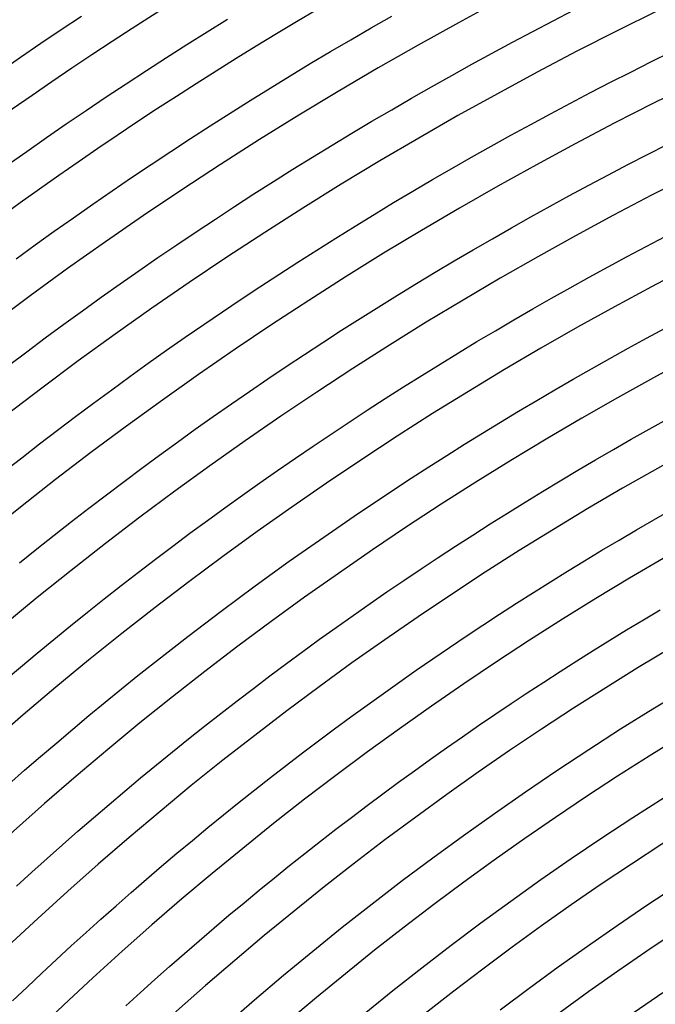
# Model space of a CAD drawing. Header units: millimetres. Extents: x -485 to 485, y -485 to 485.
# Tile 63 of 110: x -239 to -172, y 249 to 352. Entities that reach past the tile are written whole.
import ezdxf

# ---------------------------------------------------------------- set-up
doc = ezdxf.new("R2010")
doc.units = ezdxf.units.MM
doc.layers.add('THICK', color=7, linetype='Continuous')

msp = doc.modelspace()

# ---------------------------------------------------------------- linework, layer by layer
at = {"layer": 'THICK'}
for p, q in [((-234.32, 350.97), (-232.17, 352.39)), ((-201.79, 351.15), (-199.64, 352.38)), ((-182.7, 351.9), (-180.55, 353.01)), ((-219, 350.74), (-216.86, 352.07)), ((-203.92, 349.91), (-201.79, 351.15)), ((-184.84, 350.78), (-182.7, 351.9)), ((-236.45, 349.53), (-234.32, 350.97)), ((-221.14, 349.4), (-219, 350.74)), ((-186.98, 349.65), (-184.84, 350.78)), ((-238.58, 348.08), (-236.45, 349.53)), ((-223.27, 348.04), (-221.14, 349.4)), ((-206.06, 348.66), (-203.92, 349.91)), ((-189.1, 348.5), (-186.98, 349.65)), ((-240.7, 346.62), (-238.58, 348.08)), ((-225.38, 346.68), (-223.27, 348.04)), ((-208.18, 347.4), (-206.06, 348.66)), ((-191.23, 347.34), (-189.1, 348.5)), ((-172.45, 347.57), (-170.32, 348.62)), ((-210.29, 346.12), (-208.18, 347.4)), ((-193.34, 346.17), (-191.23, 347.34)), ((-174.56, 346.51), (-172.45, 347.57)), ((-227.5, 345.29), (-225.38, 346.68)), ((-212.4, 344.83), (-210.29, 346.12)), ((-195.45, 344.98), (-193.34, 346.17)), ((-176.68, 345.44), (-174.56, 346.51)), ((-229.6, 343.9), (-227.5, 345.29)), ((-197.55, 343.78), (-195.45, 344.98)), ((-178.78, 344.36), (-176.68, 345.44)), ((-231.69, 342.49), (-229.6, 343.9)), ((-214.5, 343.53), (-212.4, 344.83)), ((-180.88, 343.26), (-178.78, 344.36)), ((-216.59, 342.22), (-214.5, 343.53)), ((-199.64, 342.57), (-197.55, 343.78)), ((-182.97, 342.15), (-180.88, 343.26)), ((-233.78, 341.07), (-231.69, 342.49)), ((-218.68, 340.89), (-216.59, 342.22)), ((-201.73, 341.35), (-199.64, 342.57)), ((-185.05, 341.03), (-182.97, 342.15)), ((-235.85, 339.64), (-233.78, 341.07)), ((-220.75, 339.55), (-218.68, 340.89)), ((-203.81, 340.11), (-201.73, 341.35)), ((-187.13, 339.89), (-185.05, 341.03)), ((-205.88, 338.86), (-203.81, 340.11)), ((-189.2, 338.75), (-187.13, 339.89)), ((-237.92, 338.2), (-235.85, 339.64)), ((-222.82, 338.2), (-220.75, 339.55)), ((-207.94, 337.6), (-205.88, 338.86)), ((-191.26, 337.58), (-189.2, 338.75)), ((-172.8, 337.87), (-170.74, 338.92)), ((-239.98, 336.74), (-237.92, 338.2)), ((-224.88, 336.83), (-222.82, 338.2)), ((-174.86, 336.81), (-172.8, 337.87)), ((-226.93, 335.45), (-224.88, 336.83)), ((-210, 336.32), (-207.94, 337.6)), ((-193.32, 336.41), (-191.26, 337.58)), ((-176.91, 335.74), (-174.86, 336.81)), ((-212.05, 335.03), (-210, 336.32)), ((-195.36, 335.23), (-193.32, 336.41)), ((-178.96, 334.65), (-176.91, 335.74)), ((-228.97, 334.06), (-226.93, 335.45)), ((-214.09, 333.74), (-212.05, 335.03)), ((-197.41, 334.03), (-195.36, 335.23)), ((-181, 333.56), (-178.96, 334.65)), ((-231, 332.66), (-228.97, 334.06)), ((-216.12, 332.42), (-214.09, 333.74)), ((-199.44, 332.82), (-197.41, 334.03)), ((-183.03, 332.45), (-181, 333.56)), ((-233.03, 331.24), (-231, 332.66)), ((-201.47, 331.59), (-199.44, 332.82)), ((-218.14, 331.1), (-216.12, 332.42)), ((-203.49, 330.36), (-201.47, 331.59)), ((-185.05, 331.32), (-183.03, 332.45)), ((-235.04, 329.82), (-233.03, 331.24)), ((-220.16, 329.76), (-218.14, 331.1)), ((-187.07, 330.19), (-185.05, 331.32)), ((-237.05, 328.38), (-235.04, 329.82)), ((-222.17, 328.41), (-220.16, 329.76)), ((-205.5, 329.11), (-203.49, 330.36)), ((-189.08, 329.04), (-187.07, 330.19)), ((-239.05, 326.92), (-237.05, 328.38)), ((-224.16, 327.05), (-222.17, 328.41)), ((-207.5, 327.85), (-205.5, 329.11)), ((-191.09, 327.88), (-189.08, 329.04)), ((-172.95, 328.22), (-170.95, 329.27)), ((-209.5, 326.58), (-207.5, 327.85)), ((-193.08, 326.71), (-191.09, 327.88)), ((-174.95, 327.16), (-172.95, 328.22)), ((-226.16, 325.68), (-224.16, 327.05)), ((-211.49, 325.3), (-209.5, 326.58)), ((-195.07, 325.53), (-193.08, 326.71)), ((-176.94, 326.09), (-174.95, 327.16)), ((-228.14, 324.29), (-226.16, 325.68)), ((-213.47, 324), (-211.49, 325.3)), ((-197.05, 324.33), (-195.07, 325.53)), ((-178.93, 325), (-176.94, 326.09)), ((-230.11, 322.89), (-228.14, 324.29)), ((-199.03, 323.12), (-197.05, 324.33)), ((-180.91, 323.9), (-178.93, 325)), ((-215.44, 322.69), (-213.47, 324)), ((-182.88, 322.79), (-180.91, 323.9)), ((-232.08, 321.48), (-230.11, 322.89)), ((-217.4, 321.37), (-215.44, 322.69)), ((-201, 321.9), (-199.03, 323.12)), ((-184.85, 321.67), (-182.88, 322.79)), ((-234.03, 320.06), (-232.08, 321.48)), ((-219.36, 320.04), (-217.4, 321.37)), ((-202.96, 320.67), (-201, 321.9)), ((-186.81, 320.54), (-184.85, 321.67)), ((-204.91, 319.43), (-202.96, 320.67)), ((-188.76, 319.39), (-186.81, 320.54)), ((-235.98, 318.63), (-234.03, 320.06)), ((-221.31, 318.7), (-219.36, 320.04)), ((-206.85, 318.17), (-204.91, 319.43)), ((-190.7, 318.24), (-188.76, 319.39)), ((-172.89, 318.62), (-170.94, 319.66)), ((-237.92, 317.18), (-235.98, 318.63)), ((-223.25, 317.34), (-221.31, 318.7)), ((-208.79, 316.9), (-206.85, 318.17)), ((-192.64, 317.07), (-190.7, 318.24)), ((-174.83, 317.55), (-172.89, 318.62)), ((-239.85, 315.73), (-237.92, 317.18)), ((-225.18, 315.97), (-223.25, 317.34)), ((-194.57, 315.89), (-192.64, 317.07)), ((-176.76, 316.48), (-174.83, 317.55)), ((-227.1, 314.59), (-225.18, 315.97)), ((-210.72, 315.62), (-208.79, 316.9)), ((-178.69, 315.4), (-176.76, 316.48)), ((-212.64, 314.33), (-210.72, 315.62)), ((-196.49, 314.69), (-194.57, 315.89)), ((-180.61, 314.3), (-178.69, 315.4)), ((-229.02, 313.2), (-227.1, 314.59)), ((-214.55, 313.03), (-212.64, 314.33)), ((-198.41, 313.49), (-196.49, 314.69)), ((-182.53, 313.19), (-180.61, 314.3)), ((-230.92, 311.8), (-229.02, 313.2)), ((-216.46, 311.71), (-214.55, 313.03)), ((-200.32, 312.27), (-198.41, 313.49)), ((-184.43, 312.08), (-182.53, 313.19)), ((-202.22, 311.04), (-200.32, 312.27)), ((-186.33, 310.94), (-184.43, 312.08)), ((-232.82, 310.38), (-230.92, 311.8)), ((-218.36, 310.39), (-216.46, 311.71)), ((-204.11, 309.8), (-202.22, 311.04)), ((-188.23, 309.8), (-186.33, 310.94)), ((-234.71, 308.96), (-232.82, 310.38)), ((-220.25, 309.05), (-218.36, 310.39)), ((-206, 308.55), (-204.11, 309.8)), ((-190.11, 308.65), (-188.23, 309.8)), ((-172.62, 309.06), (-170.73, 310.11)), ((-236.59, 307.52), (-234.71, 308.96)), ((-222.13, 307.7), (-220.25, 309.05)), ((-174.5, 308), (-172.62, 309.06)), ((-207.88, 307.29), (-206, 308.55)), ((-191.99, 307.48), (-190.11, 308.65)), ((-176.38, 306.93), (-174.5, 308)), ((-238.46, 306.07), (-236.59, 307.52)), ((-224, 306.34), (-222.13, 307.7)), ((-209.75, 306.02), (-207.88, 307.29)), ((-193.86, 306.31), (-191.99, 307.48)), ((-178.25, 305.85), (-176.38, 306.93)), ((-240.32, 304.61), (-238.46, 306.07)), ((-225.86, 304.97), (-224, 306.34)), ((-211.61, 304.73), (-209.75, 306.02)), ((-195.73, 305.12), (-193.86, 306.31)), ((-180.11, 304.76), (-178.25, 305.85)), ((-227.72, 303.58), (-225.86, 304.97)), ((-213.47, 303.44), (-211.61, 304.73)), ((-197.59, 303.92), (-195.73, 305.12)), ((-181.96, 303.65), (-180.11, 304.76)), ((-229.57, 302.19), (-227.72, 303.58)), ((-199.44, 302.71), (-197.59, 303.92)), ((-183.81, 302.54), (-181.96, 303.65)), ((-215.31, 302.13), (-213.47, 303.44)), ((-201.28, 301.48), (-199.44, 302.71)), ((-231.41, 300.78), (-229.57, 302.19)), ((-217.15, 300.81), (-215.31, 302.13)), ((-185.65, 301.41), (-183.81, 302.54)), ((-233.24, 299.37), (-231.41, 300.78)), ((-218.98, 299.48), (-217.15, 300.81)), ((-203.11, 300.25), (-201.28, 301.48)), ((-187.49, 300.27), (-185.65, 301.41)), ((-172.14, 299.56), (-170.31, 300.61)), ((-220.81, 298.14), (-218.98, 299.48)), ((-204.94, 299.01), (-203.11, 300.25)), ((-189.32, 299.12), (-187.49, 300.27)), ((-173.97, 298.51), (-172.14, 299.56)), ((-235.06, 297.94), (-233.24, 299.37)), ((-206.76, 297.75), (-204.94, 299.01)), ((-191.14, 297.96), (-189.32, 299.12)), ((-175.78, 297.44), (-173.97, 298.51)), ((-236.87, 296.5), (-235.06, 297.94)), ((-222.62, 296.78), (-220.81, 298.14)), ((-208.58, 296.48), (-206.76, 297.75)), ((-192.95, 296.79), (-191.14, 297.96)), ((-177.59, 296.36), (-175.78, 297.44)), ((-238.68, 295.05), (-236.87, 296.5)), ((-224.43, 295.42), (-222.62, 296.78)), ((-210.38, 295.21), (-208.58, 296.48)), ((-194.76, 295.61), (-192.95, 296.79)), ((-179.4, 295.27), (-177.59, 296.36)), ((-226.22, 294.05), (-224.43, 295.42)), ((-196.56, 294.42), (-194.76, 295.61)), ((-212.18, 293.92), (-210.38, 295.21)), ((-198.35, 293.21), (-196.56, 294.42)), ((-181.2, 294.17), (-179.4, 295.27)), ((-228.01, 292.66), (-226.22, 294.05)), ((-213.97, 292.62), (-212.18, 293.92)), ((-182.99, 293.06), (-181.2, 294.17)), ((-229.79, 291.26), (-228.01, 292.66)), ((-215.75, 291.31), (-213.97, 292.62)), ((-200.14, 292), (-198.35, 293.21)), ((-184.77, 291.94), (-182.99, 293.06)), ((-231.57, 289.86), (-229.79, 291.26)), ((-217.52, 289.99), (-215.75, 291.31)), ((-201.91, 290.77), (-200.14, 292)), ((-186.55, 290.81), (-184.77, 291.94)), ((-203.68, 289.53), (-201.91, 290.77)), ((-188.32, 289.66), (-186.55, 290.81)), ((-233.33, 288.44), (-231.57, 289.86)), ((-219.28, 288.65), (-217.52, 289.99)), ((-205.45, 288.28), (-203.68, 289.53)), ((-190.08, 288.51), (-188.32, 289.66)), ((-173.23, 289.07), (-171.46, 290.12)), ((-235.09, 287.01), (-233.33, 288.44)), ((-221.04, 287.31), (-219.28, 288.65)), ((-207.2, 287.03), (-205.45, 288.28)), ((-191.84, 287.35), (-190.08, 288.51)), ((-174.99, 288.01), (-173.23, 289.07)), ((-222.79, 285.96), (-221.04, 287.31)), ((-193.59, 286.17), (-191.84, 287.35)), ((-176.74, 286.94), (-174.99, 288.01)), ((-236.83, 285.57), (-235.09, 287.01)), ((-208.95, 285.76), (-207.2, 287.03)), ((-195.33, 284.98), (-193.59, 286.17)), ((-178.49, 285.85), (-176.74, 286.94)), ((-238.57, 284.12), (-236.83, 285.57)), ((-224.53, 284.59), (-222.79, 285.96)), ((-210.69, 284.48), (-208.95, 285.76)), ((-180.23, 284.76), (-178.49, 285.85)), ((-240.3, 282.66), (-238.57, 284.12)), ((-226.26, 283.22), (-224.53, 284.59)), ((-212.42, 283.19), (-210.69, 284.48)), ((-197.07, 283.79), (-195.33, 284.98)), ((-181.96, 283.65), (-180.23, 284.76)), ((-227.99, 281.83), (-226.26, 283.22)), ((-214.14, 281.88), (-212.42, 283.19)), ((-198.79, 282.58), (-197.07, 283.79)), ((-183.69, 282.54), (-181.96, 283.65)), ((-200.51, 281.36), (-198.79, 282.58)), ((-185.41, 281.41), (-183.69, 282.54)), ((-229.7, 280.44), (-227.99, 281.83)), ((-215.86, 280.57), (-214.14, 281.88)), ((-202.23, 280.13), (-200.51, 281.36)), ((-187.12, 280.28), (-185.41, 281.41)), ((-172.23, 279.73), (-168.83, 281.8)), ((-231.41, 279.03), (-229.7, 280.44)), ((-217.57, 279.25), (-215.86, 280.57)), ((-203.93, 278.89), (-202.23, 280.13)), ((-188.83, 279.13), (-187.12, 280.28)), ((-233.1, 277.61), (-231.41, 279.03)), ((-219.27, 277.92), (-217.57, 279.25)), ((-205.63, 277.65), (-203.93, 278.89)), ((-190.53, 277.97), (-188.83, 279.13)), ((-175.62, 277.62), (-172.23, 279.73)), ((-220.96, 276.58), (-219.27, 277.92)), ((-192.22, 276.81), (-190.53, 277.97)), ((-234.79, 276.18), (-233.1, 277.61)), ((-207.32, 276.39), (-205.63, 277.65)), ((-193.9, 275.63), (-192.22, 276.81)), ((-178.97, 275.47), (-175.62, 277.62)), ((-236.47, 274.75), (-234.79, 276.18)), ((-222.64, 275.22), (-220.96, 276.58)), ((-209, 275.12), (-207.32, 276.39)), ((-238.15, 273.3), (-236.47, 274.75)), ((-224.31, 273.86), (-222.64, 275.22)), ((-210.68, 273.84), (-209, 275.12)), ((-195.58, 274.44), (-193.9, 275.63)), ((-182.3, 273.28), (-178.97, 275.47)), ((-225.98, 272.49), (-224.31, 273.86)), ((-212.34, 272.55), (-210.68, 273.84)), ((-197.25, 273.24), (-195.58, 274.44)), ((-239.81, 271.84), (-238.15, 273.3)), ((-198.91, 272.03), (-197.25, 273.24)), ((-185.6, 271.04), (-182.3, 273.28)), ((-227.64, 271.1), (-225.98, 272.49)), ((-214, 271.25), (-212.34, 272.55)), ((-200.57, 270.81), (-198.91, 272.03)), ((-229.29, 269.71), (-227.64, 271.1)), ((-215.65, 269.93), (-214, 271.25)), ((-202.22, 269.59), (-200.57, 270.81)), ((-188.87, 268.77), (-185.6, 271.04)), ((-230.93, 268.31), (-229.29, 269.71)), ((-217.29, 268.61), (-215.65, 269.93)), ((-203.86, 268.35), (-202.22, 269.59)), ((-174.34, 268.34), (-171.07, 270.43)), ((-218.93, 267.28), (-217.29, 268.61)), ((-192.12, 266.46), (-188.87, 268.77)), ((-232.56, 266.89), (-230.93, 268.31)), ((-205.49, 267.1), (-203.86, 268.35)), ((-177.58, 266.2), (-174.34, 268.34)), ((-234.19, 265.47), (-232.56, 266.89)), ((-220.55, 265.94), (-218.93, 267.28)), ((-207.12, 265.84), (-205.49, 267.1)), ((-195.34, 264.11), (-192.12, 266.46)), ((-235.8, 264.03), (-234.19, 265.47)), ((-222.17, 264.59), (-220.55, 265.94)), ((-208.74, 264.57), (-207.12, 265.84)), ((-180.8, 264.03), (-177.58, 266.2)), ((-223.78, 263.23), (-222.17, 264.59)), ((-210.35, 263.29), (-208.74, 264.57)), ((-237.41, 262.59), (-235.8, 264.03)), ((-198.53, 261.72), (-195.34, 264.11)), ((-183.99, 261.82), (-180.8, 264.03)), ((-239, 261.14), (-237.41, 262.59)), ((-225.38, 261.86), (-223.78, 263.23)), ((-211.95, 262.01), (-210.35, 263.29)), ((-226.98, 260.48), (-225.38, 261.86)), ((-213.54, 260.71), (-211.95, 262.01)), ((-201.69, 259.3), (-198.53, 261.72)), ((-187.15, 259.57), (-183.99, 261.82)), ((-228.56, 259.09), (-226.98, 260.48)), ((-215.13, 259.4), (-213.54, 260.71)), ((-172.86, 259.13), (-169.71, 261.21)), ((-216.71, 258.08), (-215.13, 259.4)), ((-204.82, 256.83), (-201.69, 259.3)), ((-190.28, 257.28), (-187.15, 259.57)), ((-230.14, 257.69), (-228.56, 259.09)), ((-175.99, 257.02), (-172.86, 259.13)), ((-231.71, 256.29), (-230.14, 257.69)), ((-218.28, 256.76), (-216.71, 258.08)), ((-193.39, 254.95), (-190.28, 257.28)), ((-233.27, 254.87), (-231.71, 256.29)), ((-219.84, 255.42), (-218.28, 256.76)), ((-207.92, 254.33), (-204.82, 256.83)), ((-179.1, 254.86), (-175.99, 257.02)), ((-221.39, 254.07), (-219.84, 255.42)), ((-234.82, 253.44), (-233.27, 254.87)), ((-222.94, 252.72), (-221.39, 254.07)), ((-210.99, 251.79), (-207.92, 254.33)), ((-196.47, 252.59), (-193.39, 254.95)), ((-182.18, 252.67), (-179.1, 254.86)), ((-236.36, 252), (-234.82, 253.44)), ((-237.89, 250.56), (-236.36, 252)), ((-224.48, 251.35), (-222.94, 252.72)), ((-199.52, 250.19), (-196.47, 252.59)), ((-185.23, 250.45), (-182.18, 252.67)), ((-226.01, 249.98), (-224.48, 251.35)), ((-214.02, 249.21), (-210.99, 251.79)), ((-239.41, 249.1), (-237.89, 250.56)), ((-227.53, 248.6), (-226.01, 249.98)), ((-202.54, 247.75), (-199.52, 250.19)), ((-188.25, 248.18), (-185.23, 250.45)), ((-174.21, 247.91), (-171.19, 250)), ((-217.03, 246.6), (-214.02, 249.21))]:
    msp.add_line(p, q, dxfattribs=at)
for radius, start, end in [(440, 90.2601, 134.7399), (436, 90.2628, 134.7372), (430.5, 90.0635, 134.9365), (426.5, 90.2687, 134.7313), (418, 90.2741, 134.7259), (409.5, 90.2798, 134.7201), (401, 90.2858, 134.7142), (392.5, 90.292, 134.708), (384, 90.2984, 134.7016), (375.5, 90.3052, 134.6948), (367, 90.3122, 134.6878), (358.5, 90.3196, 134.6804), (350, 90.3274, 134.6726), (341.5, 90.3356, 134.6644), (333, 90.3441, 134.6559), (324.5, 90.3532, 134.6469), (316, 90.3626, 134.6373), (307.5, 90.3726, 134.6273), (299, 90.3832, 134.6167), (290.5, 90.3945, 134.6055), (282, 90.4059, 134.5941), (273.5, 90.4172, 134.5829), (266, 90.4303, 134.5697)]:
    msp.add_arc((0, 0), radius, start, end, dxfattribs=at)

doc.saveas('drawing.dxf')
